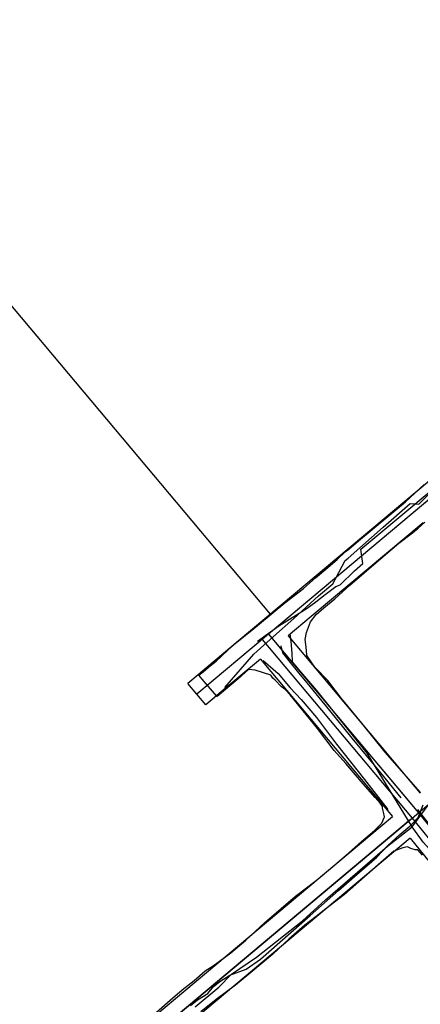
# Model space of a CAD drawing. Header units: inches. Extents: x 1 to 626000, y 0 to 7596230.
# Tile 21 of 68: x 620438 to 620515, y 7595008 to 7595198. Entities that reach past the tile are written whole.
import ezdxf

# ---------------------------------------------------------------- set-up
doc = ezdxf.new("R2010")
doc.units = ezdxf.units.IN
doc.header["$MEASUREMENT"] = 0

msp = doc.modelspace()

# ---------------------------------------------------------------- linework, layer by layer
for points in [[(620348.62, 7595247.65), (620486.56, 7595083.22)], [(620520, 7595111.27), (620512.48, 7595104.96)], [(620463.56, 7595005.57), (620467.3, 7595008.86), (620469.6, 7595010.85), (620471.89, 7595012.62), (620474, 7595014.5), (620475.59, 7595015.47), (620478.99, 7595018), (620481.87, 7595020.4), (620485.48, 7595023.76), (620491.46, 7595028.87), (620495.44, 7595031.93), (620499.01, 7595034.95), (620501.66, 7595037.19), (620504.17, 7595039.41), (620506.62, 7595041.54), (620508.08, 7595042.99), (620508.58, 7595044.2), (620508.39, 7595045.09), (620508.19, 7595045.87), (620508.21, 7595046.19), (620507.73, 7595046.84), (620506.79, 7595047.94), (620504.47, 7595050.54), (620501.11, 7595054.46), (620498.86, 7595057), (620495.7, 7595061.2), (620494.91, 7595062.18), (620493.51, 7595063.88), (620490.42, 7595067.67), (620489.43, 7595068.73), (620488.72, 7595069.24), (620487.49, 7595070.51), (620487.06, 7595070.94), (620486.7, 7595071.47), (620483.67, 7595072.44), (620482.39, 7595072.57), (620480.4, 7595070.77), (620476.31, 7595067.37), (620476.21, 7595067.49), (620475.03, 7595068.86), (620473.45, 7595070.69), (620472.79, 7595071.46), (620473.63, 7595072.12), (620475, 7595073.28), (620476.12, 7595074.18), (620477.16, 7595075.15), (620478.44, 7595076.35), (620478.57, 7595076.54), (620479.9, 7595077.66), (620482.99, 7595080.15), (620484.52, 7595081.41), (620489.38, 7595085.41), (620492.95, 7595088.21), (620495.31, 7595090.23), (620497.65, 7595092.24), (620499.46, 7595093.79), (620501.01, 7595095.24), (620501.72, 7595095.78), (620503.56, 7595097.4), (620512.6, 7595104.88), (620516.23, 7595108.21)], [(620522.07, 7595109.48), (620486.22, 7595079.41)], [(620520.53, 7595108.19), (620487.76, 7595080.7)], [(620512.48, 7595104.96), (620491.02, 7595086.96)], [(620515.51, 7595048.91), (620508.73, 7595056.62), (620504.21, 7595062.25), (620500.6, 7595066.62), (620500.5, 7595066.74), (620497.66, 7595070.46), (620495.33, 7595072.84), (620495.26, 7595072.86), (620493.6, 7595075.25), (620493.53, 7595076.26), (620493.45, 7595077.39), (620493.31, 7595078.37), (620493.57, 7595079.7), (620494.31, 7595081.76), (620495.41, 7595083.21), (620496.89, 7595084.45), (620498.98, 7595086.21), (620501.93, 7595088.81), (620504.67, 7595091.22), (620508.8, 7595094.76), (620511.37, 7595096.9), (620514, 7595098.93), (620515.05, 7595099.84), (620516.34, 7595100.97)], [(620516, 7595100.87), (620494.45, 7595082.79)], [(620491.02, 7595086.96), (620480.38, 7595078.04)], [(620515.14, 7595044.94), (620562.48, 7595084.64)], [(620494.45, 7595082.79), (620490.03, 7595079.08)], [(620486.22, 7595079.41), (620472.43, 7595067.84)], [(620480.38, 7595078.04), (620473.11, 7595071.93)], [(620484.69, 7595078.13), (620473.97, 7595069.13)], [(620485, 7595078.38), (620513.92, 7595043.91)], [(620486.22, 7595079.41), (620515.14, 7595044.94)], [(620487.51, 7595077.88), (620513.86, 7595046.47)], [(620490.03, 7595079.08), (620507.44, 7595058.33)], [(620484.66, 7595074.58), (620476.73, 7595067.93)], [(620484.66, 7595074.58), (620485.01, 7595074.17)], [(620485.01, 7595074.17), (620510.11, 7595044.24)], [(620472.68, 7595071.58), (620470.7, 7595069.91)], [(620473.11, 7595071.93), (620472.68, 7595071.58)], [(620474.17, 7595065.78), (620470.7, 7595069.91)], [(620472.43, 7595067.84), (620472.43, 7595067.84)], [(620476.21, 7595067.49), (620474.17, 7595065.78)], [(620476.73, 7595067.93), (620476.21, 7595067.49)], [(620507.44, 7595058.33), (620512.71, 7595052.04)], [(620512.71, 7595052.04), (620515.48, 7595048.74)], [(620438.53, 7594980.67), (620515.14, 7595044.94)], [(620513.61, 7595043.65), (620440.06, 7594981.95)], [(620458.38, 7595000.84), (620510.11, 7595044.24)], [(620513.9, 7595043.93), (620542.91, 7595008.19)], [(620515.14, 7595044.94), (620514.57, 7595044.46)], [(620515.14, 7595044.94), (620515.14, 7595044.94)], [(620515.14, 7595044.94), (620544.14, 7595009.22)], [(620513.55, 7595040.08), (620461.95, 7594996.79)], [(620513.55, 7595040.08), (620530.11, 7595019.67)], [(620515.92, 7595036.82), (620515.03, 7595037.84), (620514.47, 7595037.8), (620513.67, 7595038.09), (620513.04, 7595038.38), (620512.11, 7595038.19), (620510.36, 7595037.56), (620508.36, 7595035.81), (620504.72, 7595032.63), (620500.86, 7595029.21), (620497.3, 7595026.43), (620495.4, 7595025), (620493.23, 7595023.32), (620490.16, 7595020.64), (620487.06, 7595017.71), (620482.44, 7595013.85), (620479.84, 7595011.77), (620476.12, 7595009), (620473.21, 7595006.64)]]:
    msp.add_lwpolyline(points)
for points in [[(620477.79, 7595069.14, 170.78), (620483.42, 7595075.53, 171.63), (620487.21, 7595078.94, 171.82), (620491.09, 7595082.43, 172.12), (620495.89, 7595086.75, 172.78), (620498.61, 7595089.06, 173.1), (620501, 7595093.6, 173.54), (620501.55, 7595094.07, 173.61), (620508.31, 7595100, 174.38), (620513.55, 7595104.6, 174.91), (620515.21, 7595104.46, 174.94), (620518.68, 7595107.83, 175.34)], [(620484.14, 7595078.03, 168.11), (620488.19, 7595081.02, 168.38), (620493.66, 7595084.38, 168.56), (620495.33, 7595085.65, 168.75), (620497.17, 7595087.03, 168.92), (620499.23, 7595088.56, 169.36), (620500.03, 7595088.9, 169.37), (620502.77, 7595091.6, 169.8), (620504.39, 7595092.99, 170.07), (620504.01, 7595095.75, 170.15), (620511.37, 7595101.9, 170.87), (620517.93, 7595107.37, 171.52)], [(620537.91, 7595014.11, 160.14), (620535.95, 7595016.41, 160.39), (620530.8, 7595022.46, 160.9), (620524.98, 7595029.4, 161.97), (620516.04, 7595039.32, 163.56), (620513.91, 7595042.27, 163.63), (620505.21, 7595056.45, 164.94), (620495.55, 7595068.54, 167.07), (620492.46, 7595072.16, 167.37), (620490.88, 7595074.03, 167.32), (620490.76, 7595075.75, 167.67), (620490.57, 7595077.96, 167.88), (620490.4, 7595079.46, 167.99)], [(620511.78, 7595047.84, 167.65), (620507.84, 7595052.66, 168.15), (620502.37, 7595059.36, 169.12), (620498.03, 7595064.67, 170.05), (620495.96, 7595067.2, 170.51), (620493.65, 7595070.02, 170.89), (620492.06, 7595071.97, 171.28), (620490.19, 7595074.26, 171.51), (620488.97, 7595075.82, 171.56), (620488.69, 7595077.17, 171.51)], [(620485.19, 7595074.31, 170.89), (620488.06, 7595071.81, 170.85), (620490.41, 7595069.08, 170.53), (620492.52, 7595066.83, 170.34), (620495.46, 7595063.36, 169.85), (620499.31, 7595058.22, 168.91), (620504.71, 7595051.4, 168.05), (620509.25, 7595045.62, 167.39)], [(620472.09, 7595007.59, 158.85), (620476.67, 7595011.34, 159.44), (620479.13, 7595013.85, 159.89), (620483.89, 7595017.17, 160.42), (620492.79, 7595024.17, 161.33), (620497.21, 7595028.22, 161.94), (620503.38, 7595033.5, 162.63), (620509.14, 7595038.52, 163.27), (620513.91, 7595042.27, 163.63), (620519.92, 7595050.39, 164.64)], [(620471.19, 7595007.84, 163.01), (620472.57, 7595008.94, 163.31), (620474.53, 7595010.12, 163.31), (620475.66, 7595011.51, 163.31), (620476.86, 7595012.45, 163.3), (620478.77, 7595013.66, 163.44), (620481.92, 7595014.82, 163.72), (620484.66, 7595016.75, 164.18), (620494.23, 7595025.16, 165.27), (620499.73, 7595029.99, 165.89), (620502.82, 7595032.7, 166.37), (620507.08, 7595036.43, 166.68), (620509.19, 7595038.66, 166.89), (620511.56, 7595040.76, 167.14), (620513.44, 7595042.37, 167.31), (620513.79, 7595042.69, 167.54), (620515.09, 7595044.09, 167.72), (620516.02, 7595046.52, 167.84)], [(620514.96, 7595045.63, 167.67), (620520.47, 7595038.5, 166.7), (620527.93, 7595028.85, 165.61), (620529.17, 7595027.44, 165.59), (620531.58, 7595024.62, 165.18), (620533.4, 7595022.47, 164.82), (620534.17, 7595021.3, 164.72), (620534.89, 7595020.41, 164.85), (620537.08, 7595017.93, 164.38), (620538.28, 7595016.73, 164.24), (620539.09, 7595015.93, 164.24), (620540.51, 7595014.45, 164.18), (620542.72, 7595012.44, 163.93)]]:
    msp.add_polyline3d(points)

doc.saveas('drawing.dxf')
